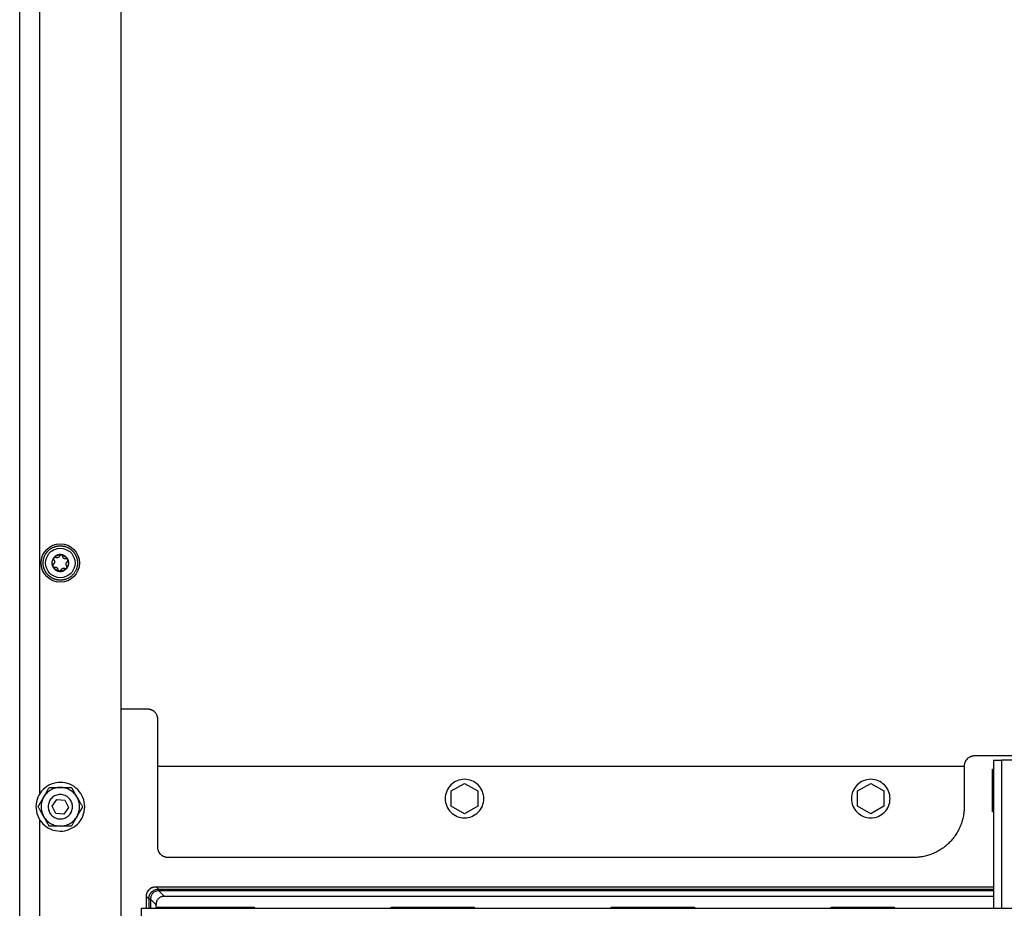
# Model space of a CAD drawing. Header units: millimetres. Extents: x -3787 to 418, y -511 to 3927.
# Tile 30 of 87: x -1940 to -1455, y 858 to 1295. Entities that reach past the tile are written whole.
import ezdxf

# ---------------------------------------------------------------- set-up
doc = ezdxf.new("R2010")
doc.units = ezdxf.units.MM

msp = doc.modelspace()

# ---------------------------------------------------------------- linework, layer by layer
at = {"color": 7, "linetype": 'Continuous', "lineweight": 25}
for p, q in [((-1940.01, 7.81), (-1940.01, 1745.81)), ((-1930.01, 914.44), (-1930.01, 1745.81)), ((-1890.01, 14.81), (-1890.01, 1721.55)), ((-1877.01, 955.81), (-1890.01, 955.81)), ((-1872.01, 887.81), (-1872.01, 950.81)), ((-1435.01, 932.81), (-1470.01, 932.81)), ((-1460.51, 930.81), (-1460.51, 857.81)), ((-1385.51, 930.81), (-1456.51, 930.81)), ((-1872.01, 927.81), (-1475.01, 927.81)), ((-1475.01, 927.81), (-1475.01, 907.81)), ((-1461.01, 926.31), (-1460.51, 926.31)), ((-1461.01, 905.31), (-1461.01, 926.31)), ((-1727.51, 915.56), (-1721.01, 919.31)), ((-1721.01, 919.31), (-1714.51, 915.56)), ((-1527.51, 915.56), (-1521.01, 919.31)), ((-1521.01, 919.31), (-1514.51, 915.56)), ((-1924, 908.11), (-1921.74, 911.42)), ((-1921.74, 911.42), (-1917.75, 911.11)), ((-1727.51, 908.06), (-1727.51, 915.56)), ((-1714.51, 915.56), (-1714.51, 908.06)), ((-1527.51, 908.06), (-1527.51, 915.56)), ((-1514.51, 915.56), (-1514.51, 908.06)), ((-1922.27, 904.51), (-1924, 908.11)), ((-1916.02, 907.5), (-1918.28, 904.2)), ((-1917.75, 911.11), (-1916.02, 907.5)), ((-1721.01, 904.3), (-1727.51, 908.06)), ((-1714.51, 908.06), (-1721.01, 904.3)), ((-1521.01, 904.3), (-1527.51, 908.06)), ((-1514.51, 908.06), (-1521.01, 904.3)), ((-1918.28, 904.2), (-1922.27, 904.51)), ((-1460.51, 905.31), (-1461.01, 905.31)), ((-1930.01, 739.24), (-1930.01, 901.18)), ((-1500.01, 882.81), (-1867.01, 882.81)), ((-1872.9, 868.44), (-1871.68, 867.23)), ((-1872.9, 868.44), (-1460.51, 868.44)), ((-1877.64, 863.7), (-1876.43, 862.49)), ((-1877.64, 857.81), (-1877.64, 863.7)), ((-1871.47, 866.35), (-1871.47, 867.23)), ((-1871.47, 866.35), (-1868.79, 863.67)), ((-1460.51, 863.67), (-1868.79, 863.67)), ((-1875.55, 862.27), (-1876.43, 862.27)), ((-1876.43, 862.27), (-1876.43, 857.81)), ((-1872.87, 859.59), (-1875.55, 862.27)), ((-1875.55, 862.27), (-1875.55, 857.81)), ((-1872.87, 858.31), (-1872.87, 859.59)), ((-1872.87, 858.31), (-1824.51, 858.31)), ((-1824.51, 858.31), (-1824.51, 857.81)), ((-1757.18, 858.31), (-1716.18, 858.31)), ((-1757.18, 857.81), (-1757.18, 858.31)), ((-1716.18, 858.31), (-1716.18, 857.81)), ((-1648.85, 858.31), (-1607.85, 858.31)), ((-1648.85, 857.81), (-1648.85, 858.31)), ((-1607.85, 858.31), (-1607.85, 857.81)), ((-1540.52, 858.31), (-1509.52, 858.31)), ((-1540.52, 857.81), (-1540.52, 858.31)), ((-1509.52, 858.31), (-1509.52, 857.81)), ((-1880.01, 857.81), (-962.01, 857.81))]:
    msp.add_line(p, q, dxfattribs=at)
at = {"color": 8, "linetype": 'Continuous', "lineweight": 25}
for p, q in [((-1456.51, 857.81), (-1456.51, 930.81)), ((-1871.47, 867.23), (-1460.51, 867.23)), ((-1460.51, 866.35), (-1871.47, 866.35)), ((-1871.09, 857.81), (-1871.59, 858.31)), ((-1863.43, 858.31), (-1862.93, 857.81))]:
    msp.add_line(p, q, dxfattribs=at)
at = {"color": 7, "linetype": 'Continuous', "lineweight": 25}
msp.add_circle((-1920.01, 1027.81), 9.45, dxfattribs=at)
for centre, start, end in [((-1881.25, 866.63), 358.3263, 3.5782), ((-1875.83, 872.05), 266.4218, 271.6737)]:
    msp.add_arc(centre, 9.58, start, end, dxfattribs=at)
for points, knots in [([(-1916.78, 1020), (-1916.87, 1019.96), (-1917.05, 1019.89), (-1917.32, 1019.8), (-1917.6, 1019.71), (-1917.87, 1019.63), (-1918.15, 1019.56), (-1918.44, 1019.5), (-1918.72, 1019.46), (-1919.01, 1019.42), (-1919.29, 1019.39), (-1919.58, 1019.37), (-1919.87, 1019.36), (-1920.16, 1019.36), (-1920.45, 1019.37), (-1920.74, 1019.39), (-1921.02, 1019.42), (-1921.31, 1019.46), (-1921.59, 1019.51), (-1921.88, 1019.57), (-1922.16, 1019.64), (-1922.43, 1019.71), (-1922.71, 1019.8), (-1922.98, 1019.9), (-1923.25, 1020), (-1923.51, 1020.12), (-1923.77, 1020.24), (-1924.03, 1020.38), (-1924.28, 1020.52), (-1924.53, 1020.67), (-1924.77, 1020.83), (-1925.01, 1020.99), (-1925.23, 1021.17), (-1925.46, 1021.35), (-1925.68, 1021.54), (-1925.89, 1021.74), (-1926.09, 1021.94), (-1926.29, 1022.15), (-1926.48, 1022.37), (-1926.66, 1022.59), (-1926.83, 1022.82), (-1927, 1023.06), (-1927.16, 1023.3), (-1927.31, 1023.55), (-1927.45, 1023.8), (-1927.58, 1024.06), (-1927.7, 1024.32), (-1927.85, 1024.65), (-1928.01, 1025.07), (-1928.16, 1025.57), (-1928.29, 1026.09), (-1928.38, 1026.6), (-1928.43, 1027.11), (-1928.46, 1027.51), (-1928.46, 1028.02), (-1928.43, 1028.73), (-1928.29, 1029.54), (-1928.1, 1030.25), (-1927.83, 1031.07), (-1927.37, 1032.02), (-1926.51, 1033.27), (-1925.51, 1034.29), (-1924.59, 1034.92), (-1924.08, 1035.22), (-1923.79, 1035.37), (-1923.49, 1035.51), (-1923.3, 1035.59), (-1923.23, 1035.62)], [0, 0, 0, 0, 0.0108733, 0.0217466, 0.0326199, 0.0434932, 0.0543665, 0.0652398, 0.0761131, 0.0869864, 0.0978597, 0.108733, 0.1196063, 0.1304796, 0.1413529, 0.1522262, 0.1630995, 0.1739728, 0.1848462, 0.1957195, 0.2065928, 0.2174661, 0.2283394, 0.2392127, 0.250086, 0.2609593, 0.2718326, 0.2827059, 0.2935792, 0.3044525, 0.3153258, 0.3261991, 0.3370724, 0.3479457, 0.358819, 0.3696923, 0.3805656, 0.3914389, 0.4023122, 0.4131855, 0.4240588, 0.4349321, 0.4458054, 0.4566787, 0.467552, 0.4784253, 0.4892986, 0.5001719, 0.5199633, 0.5397549, 0.559557, 0.5793586, 0.5985892, 0.6177544, 0.6249171, 0.6561628, 0.6975253, 0.7182161, 0.7381568, 0.7953142, 0.8369998, 0.9096684, 0.9548102, 0.9624755, 0.9773461, 0.9913994, 1, 1, 1, 1]), ([(-1917.24, 1021.11), (-1919.02, 1020.37), (-1921.01, 1020.38), (-1924.56, 1021.85), (-1925.97, 1023.26), (-1927.44, 1026.82), (-1927.44, 1028.81), (-1925.97, 1032.37), (-1924.55, 1033.78), (-1922.78, 1034.51)], [0, 0, 0, 0, 0.25, 0.25, 0.5, 0.5, 0.75, 0.75, 1, 1, 1, 1]), ([(-1923.23, 1035.62), (-1923.15, 1035.65), (-1922.97, 1035.73), (-1922.69, 1035.82), (-1922.42, 1035.91), (-1922.14, 1035.99), (-1921.86, 1036.06), (-1921.58, 1036.11), (-1921.29, 1036.16), (-1921.01, 1036.2), (-1920.72, 1036.23), (-1920.43, 1036.25), (-1920.14, 1036.26), (-1919.86, 1036.26), (-1919.57, 1036.25), (-1919.28, 1036.23), (-1918.99, 1036.2), (-1918.71, 1036.16), (-1918.42, 1036.11), (-1918.14, 1036.05), (-1917.86, 1035.98), (-1917.58, 1035.91), (-1917.31, 1035.82), (-1917.03, 1035.72), (-1916.77, 1035.61), (-1916.5, 1035.5), (-1916.24, 1035.38), (-1915.99, 1035.24), (-1915.73, 1035.1), (-1915.49, 1034.95), (-1915.25, 1034.79), (-1915.01, 1034.63), (-1914.78, 1034.45), (-1914.56, 1034.27), (-1914.34, 1034.08), (-1914.13, 1033.88), (-1913.93, 1033.68), (-1913.73, 1033.47), (-1913.54, 1033.25), (-1913.36, 1033.02), (-1913.18, 1032.79), (-1913.02, 1032.56), (-1912.86, 1032.32), (-1912.71, 1032.07), (-1912.57, 1031.82), (-1912.44, 1031.56), (-1912.31, 1031.3), (-1912.16, 1030.95), (-1911.99, 1030.5), (-1911.83, 1029.94), (-1911.7, 1029.38), (-1911.61, 1028.81), (-1911.56, 1028.23), (-1911.55, 1027.66), (-1911.58, 1027.08), (-1911.65, 1026.51), (-1911.76, 1025.94), (-1911.91, 1025.38), (-1912.09, 1024.83), (-1912.31, 1024.3), (-1912.57, 1023.78), (-1912.86, 1023.29), (-1913.19, 1022.81), (-1913.54, 1022.36), (-1913.93, 1021.93), (-1914.35, 1021.53), (-1914.79, 1021.15), (-1915.26, 1020.81), (-1915.74, 1020.51), (-1916.25, 1020.23), (-1916.6, 1020.08), (-1916.78, 1020)], [0, 0, 0, 0, 0.01087, 0.021741, 0.032611, 0.043481, 0.054352, 0.065222, 0.076093, 0.086963, 0.097833, 0.108704, 0.119574, 0.130444, 0.141315, 0.152185, 0.163055, 0.173926, 0.184796, 0.195666, 0.206537, 0.217407, 0.228278, 0.239148, 0.250018, 0.260889, 0.271759, 0.282629, 0.2935, 0.30437, 0.31524, 0.326111, 0.336981, 0.347851, 0.358722, 0.369592, 0.380463, 0.391333, 0.402203, 0.413074, 0.423944, 0.434814, 0.445685, 0.456555, 0.467425, 0.478296, 0.489166, 0.500036, 0.521774, 0.543512, 0.565249, 0.586987, 0.608724, 0.630462, 0.652199, 0.673937, 0.695674, 0.717412, 0.739149, 0.760887, 0.782625, 0.804362, 0.8261, 0.847837, 0.869575, 0.891312, 0.91305, 0.934787, 0.956525, 0.978262, 1, 1, 1, 1]), ([(-1922.78, 1034.51), (-1921, 1035.24), (-1919, 1035.24), (-1915.45, 1033.77), (-1914.04, 1032.35), (-1912.57, 1028.8), (-1912.57, 1026.8), (-1914.05, 1023.25), (-1915.46, 1021.84), (-1917.24, 1021.11)], [0, 0, 0, 0, 0.25, 0.25, 0.5, 0.5, 0.75, 0.75, 1, 1, 1, 1]), ([(-1921.59, 1031.63), (-1922.09, 1031.42), (-1922.55, 1031.12), (-1923.31, 1030.35), (-1923.62, 1029.89), (-1924.03, 1028.89), (-1924.14, 1028.35), (-1924.14, 1027.27), (-1924.04, 1026.73), (-1923.62, 1025.73), (-1923.32, 1025.27), (-1922.55, 1024.51), (-1922.09, 1024.2), (-1921.09, 1023.78), (-1920.55, 1023.68), (-1919.47, 1023.67), (-1918.93, 1023.78), (-1918.43, 1023.99)], [0, 0, 0, 0, 0.125, 0.125, 0.25, 0.25, 0.375, 0.375, 0.5, 0.5, 0.625, 0.625, 0.75, 0.75, 0.875, 0.875, 1, 1, 1, 1]), ([(-1923.68, 1026.29), (-1923.95, 1026.93), (-1924.04, 1027.64), (-1923.86, 1029.02), (-1923.58, 1029.68), (-1923.16, 1030.23)], [0, 0, 0, 0, 0.5, 0.5, 1, 1, 1, 1]), ([(-1923.15, 1029.25), (-1923.12, 1029.22), (-1923.08, 1029.17), (-1923.03, 1029.08), (-1922.98, 1029), (-1922.95, 1028.92), (-1922.9, 1028.79), (-1922.85, 1028.61), (-1922.82, 1028.34), (-1922.86, 1028.04), (-1922.96, 1027.77), (-1923.09, 1027.55), (-1923.23, 1027.38), (-1923.35, 1027.29), (-1923.41, 1027.24)], [0, 0, 0, 0, 0.046074, 0.09015, 0.132234, 0.172336, 0.210462, 0.318499, 0.420284, 0.562638, 0.709748, 0.796787, 0.893499, 1, 1, 1, 1]), ([(-1923.16, 1030.23), (-1923.18, 1030.21), (-1923.21, 1030.16), (-1923.25, 1030.08), (-1923.29, 1030), (-1923.31, 1029.91), (-1923.32, 1029.82), (-1923.33, 1029.72), (-1923.31, 1029.61), (-1923.28, 1029.48), (-1923.23, 1029.36), (-1923.17, 1029.28), (-1923.15, 1029.25)], [0, 0, 0, 0, 0.084084, 0.167114, 0.249666, 0.332343, 0.415764, 0.500551, 0.619332, 0.738029, 0.870001, 1, 1, 1, 1]), ([(-1923.16, 1030.23), (-1922.74, 1030.78), (-1922.17, 1031.22), (-1920.88, 1031.75), (-1920.17, 1031.84), (-1919.49, 1031.75)], [0, 0, 0, 0, 0.5, 0.5, 1, 1, 1, 1]), ([(-1922.2, 1030.47), (-1922.23, 1030.48), (-1922.29, 1030.51), (-1922.38, 1030.53), (-1922.48, 1030.54), (-1922.59, 1030.54), (-1922.74, 1030.52), (-1922.89, 1030.46), (-1923.04, 1030.37), (-1923.12, 1030.28), (-1923.16, 1030.23)], [0, 0, 0, 0, 0.086738, 0.173874, 0.262412, 0.381161, 0.500077, 0.668064, 0.833077, 1, 1, 1, 1]), ([(-1921.1, 1030.46), (-1921.14, 1030.44), (-1921.2, 1030.42), (-1921.31, 1030.39), (-1921.43, 1030.36), (-1921.54, 1030.35), (-1921.68, 1030.35), (-1921.84, 1030.36), (-1922.02, 1030.4), (-1922.14, 1030.45), (-1922.2, 1030.47)], [0, 0, 0, 0, 0.0961362, 0.1940836, 0.2939364, 0.3957835, 0.4997088, 0.6515673, 0.8182871, 1, 1, 1, 1]), ([(-1918.43, 1023.99), (-1917.93, 1024.2), (-1917.47, 1024.5), (-1916.7, 1025.27), (-1916.4, 1025.72), (-1915.98, 1026.72), (-1915.87, 1027.26), (-1915.87, 1028.35), (-1915.98, 1028.89), (-1916.39, 1029.89), (-1916.7, 1030.35), (-1917.46, 1031.11), (-1917.92, 1031.42), (-1918.92, 1031.83), (-1919.46, 1031.94), (-1920.55, 1031.94), (-1921.09, 1031.84), (-1921.59, 1031.63)], [0, 0, 0, 0, 0.125, 0.125, 0.25, 0.25, 0.375, 0.375, 0.5, 0.5, 0.625, 0.625, 0.75, 0.75, 0.875, 0.875, 1, 1, 1, 1]), ([(-1920.33, 1031.25), (-1920.35, 1031.21), (-1920.38, 1031.13), (-1920.44, 1031.03), (-1920.5, 1030.93), (-1920.56, 1030.85), (-1920.65, 1030.75), (-1920.77, 1030.64), (-1920.93, 1030.53), (-1921.05, 1030.48), (-1921.1, 1030.46)], [0, 0, 0, 0, 0.110891, 0.216369, 0.316458, 0.411187, 0.50059, 0.672516, 0.838849, 1, 1, 1, 1]), ([(-1919.49, 1031.75), (-1919.52, 1031.75), (-1919.58, 1031.76), (-1919.66, 1031.76), (-1919.75, 1031.74), (-1919.84, 1031.72), (-1919.92, 1031.69), (-1920.01, 1031.64), (-1920.11, 1031.57), (-1920.2, 1031.48), (-1920.28, 1031.37), (-1920.31, 1031.29), (-1920.33, 1031.25)], [0, 0, 0, 0, 0.084084, 0.167114, 0.249666, 0.332343, 0.415764, 0.500551, 0.619332, 0.738029, 0.870001, 1, 1, 1, 1]), ([(-1919.49, 1031.75), (-1918.8, 1031.66), (-1918.14, 1031.38), (-1917.04, 1030.54), (-1916.6, 1029.97), (-1916.33, 1029.33)], [0, 0, 0, 0, 0.5, 0.5, 1, 1, 1, 1]), ([(-1918.8, 1031.04), (-1918.8, 1031.07), (-1918.81, 1031.13), (-1918.84, 1031.22), (-1918.88, 1031.32), (-1918.93, 1031.42), (-1919.02, 1031.53), (-1919.15, 1031.63), (-1919.31, 1031.72), (-1919.43, 1031.74), (-1919.49, 1031.75)], [0, 0, 0, 0, 0.086738, 0.173874, 0.262412, 0.381161, 0.500077, 0.668064, 0.833077, 1, 1, 1, 1]), ([(-1917.19, 1029.81), (-1917.24, 1029.8), (-1917.32, 1029.79), (-1917.43, 1029.79), (-1917.55, 1029.8), (-1917.65, 1029.81), (-1917.81, 1029.84), (-1918.03, 1029.92), (-1918.27, 1030.07), (-1918.48, 1030.27), (-1918.62, 1030.47), (-1918.71, 1030.67), (-1918.77, 1030.85), (-1918.79, 1030.97), (-1918.8, 1031.04)], [0, 0, 0, 0, 0.055463, 0.108219, 0.15828, 0.205661, 0.250379, 0.378158, 0.499894, 0.621702, 0.749594, 0.8256, 0.909047, 1, 1, 1, 1]), ([(-1916.33, 1029.33), (-1916.35, 1029.35), (-1916.37, 1029.41), (-1916.42, 1029.48), (-1916.47, 1029.55), (-1916.54, 1029.62), (-1916.61, 1029.67), (-1916.69, 1029.73), (-1916.8, 1029.77), (-1916.92, 1029.81), (-1917.06, 1029.82), (-1917.15, 1029.81), (-1917.19, 1029.81)], [0, 0, 0, 0, 0.084084, 0.167114, 0.249666, 0.332343, 0.415764, 0.500551, 0.619332, 0.738029, 0.870001, 1, 1, 1, 1]), ([(-1916.87, 1026.37), (-1916.89, 1026.41), (-1916.94, 1026.47), (-1917.01, 1026.57), (-1917.06, 1026.67), (-1917.1, 1026.77), (-1917.15, 1026.93), (-1917.19, 1027.15), (-1917.18, 1027.43), (-1917.11, 1027.71), (-1917.01, 1027.94), (-1916.88, 1028.12), (-1916.76, 1028.26), (-1916.66, 1028.34), (-1916.6, 1028.38)], [0, 0, 0, 0, 0.055463, 0.108219, 0.15828, 0.205661, 0.250379, 0.378158, 0.499894, 0.621702, 0.749594, 0.8256, 0.909047, 1, 1, 1, 1]), ([(-1916.33, 1029.33), (-1916.07, 1028.69), (-1915.98, 1027.97), (-1916.16, 1026.6), (-1916.43, 1025.94), (-1916.86, 1025.39)], [0, 0, 0, 0, 0.5, 0.5, 1, 1, 1, 1]), ([(-1916.6, 1028.38), (-1916.58, 1028.4), (-1916.53, 1028.44), (-1916.47, 1028.5), (-1916.4, 1028.59), (-1916.34, 1028.69), (-1916.29, 1028.83), (-1916.27, 1028.99), (-1916.28, 1029.16), (-1916.32, 1029.27), (-1916.33, 1029.33)], [0, 0, 0, 0, 0.0886733, 0.1777467, 0.2682932, 0.3922954, 0.5165397, 0.6788973, 0.8385851, 1, 1, 1, 1]), ([(-1923.41, 1027.24), (-1923.44, 1027.22), (-1923.48, 1027.18), (-1923.55, 1027.12), (-1923.61, 1027.04), (-1923.67, 1026.94), (-1923.72, 1026.8), (-1923.75, 1026.64), (-1923.74, 1026.46), (-1923.7, 1026.35), (-1923.68, 1026.29)], [0, 0, 0, 0, 0.086738, 0.173874, 0.262412, 0.381161, 0.500077, 0.668064, 0.833077, 1, 1, 1, 1]), ([(-1920.53, 1023.87), (-1921.22, 1023.96), (-1921.88, 1024.23), (-1922.98, 1025.08), (-1923.42, 1025.65), (-1923.68, 1026.29)], [0, 0, 0, 0, 0.5, 0.5, 1, 1, 1, 1]), ([(-1923.68, 1026.29), (-1923.67, 1026.26), (-1923.64, 1026.21), (-1923.6, 1026.13), (-1923.54, 1026.06), (-1923.48, 1026), (-1923.41, 1025.95), (-1923.32, 1025.89), (-1923.22, 1025.84), (-1923.09, 1025.81), (-1922.96, 1025.79), (-1922.87, 1025.8), (-1922.82, 1025.81)], [0, 0, 0, 0, 0.084084, 0.167114, 0.249666, 0.332343, 0.415763, 0.500551, 0.619331, 0.738029, 0.870001, 1, 1, 1, 1]), ([(-1922.82, 1025.81), (-1922.78, 1025.82), (-1922.7, 1025.83), (-1922.58, 1025.83), (-1922.47, 1025.82), (-1922.36, 1025.81), (-1922.2, 1025.77), (-1921.99, 1025.7), (-1921.75, 1025.55), (-1921.54, 1025.35), (-1921.4, 1025.15), (-1921.3, 1024.95), (-1921.24, 1024.77), (-1921.23, 1024.64), (-1921.22, 1024.58)], [0, 0, 0, 0, 0.055463, 0.108219, 0.15828, 0.205661, 0.250379, 0.378158, 0.499894, 0.621702, 0.749594, 0.8256, 0.909047, 1, 1, 1, 1]), ([(-1921.22, 1024.58), (-1921.21, 1024.55), (-1921.2, 1024.49), (-1921.18, 1024.4), (-1921.14, 1024.3), (-1921.08, 1024.2), (-1920.99, 1024.09), (-1920.87, 1023.99), (-1920.71, 1023.9), (-1920.59, 1023.88), (-1920.53, 1023.87)], [0, 0, 0, 0, 0.086738, 0.173874, 0.262412, 0.381161, 0.500077, 0.668064, 0.833077, 1, 1, 1, 1]), ([(-1920.53, 1023.87), (-1920.5, 1023.87), (-1920.45, 1023.86), (-1920.36, 1023.86), (-1920.28, 1023.87), (-1920.2, 1023.89), (-1920.15, 1023.91), (-1920.12, 1023.92)], [0, 0, 0, 0, 0.2006711, 0.3998019, 0.5985813, 0.7982342, 1, 1, 1, 1]), ([(-1920.12, 1023.92), (-1920.1, 1023.93), (-1920.05, 1023.95), (-1919.99, 1023.99), (-1919.92, 1024.04), (-1919.84, 1024.11), (-1919.75, 1024.22), (-1919.71, 1024.32), (-1919.68, 1024.37)], [0, 0, 0, 0, 0.118657, 0.236659, 0.354757, 0.473716, 0.739027, 1, 1, 1, 1]), ([(-1919.68, 1024.37), (-1919.67, 1024.41), (-1919.64, 1024.49), (-1919.58, 1024.59), (-1919.52, 1024.68), (-1919.45, 1024.77), (-1919.36, 1024.87), (-1919.24, 1024.98), (-1919.08, 1025.08), (-1918.97, 1025.14), (-1918.91, 1025.16)], [0, 0, 0, 0, 0.1108911, 0.2163688, 0.3164576, 0.4111867, 0.5005903, 0.6725163, 0.8388489, 1, 1, 1, 1]), ([(-1918.91, 1025.16), (-1918.88, 1025.18), (-1918.81, 1025.2), (-1918.7, 1025.23), (-1918.59, 1025.25), (-1918.47, 1025.27), (-1918.34, 1025.27), (-1918.18, 1025.26), (-1918, 1025.22), (-1917.88, 1025.17), (-1917.81, 1025.15)], [0, 0, 0, 0, 0.096136, 0.194084, 0.293936, 0.395784, 0.499709, 0.651567, 0.818287, 1, 1, 1, 1]), ([(-1917.81, 1025.15), (-1917.79, 1025.14), (-1917.74, 1025.11), (-1917.65, 1025.09), (-1917.57, 1025.08), (-1917.46, 1025.07), (-1917.33, 1025.09), (-1917.23, 1025.12), (-1917.18, 1025.14)], [0, 0, 0, 0, 0.13071, 0.261256, 0.392902, 0.526927, 0.763641, 1, 1, 1, 1]), ([(-1917.18, 1025.14), (-1917.16, 1025.15), (-1917.11, 1025.17), (-1917.04, 1025.21), (-1916.97, 1025.26), (-1916.91, 1025.32), (-1916.87, 1025.36), (-1916.86, 1025.39)], [0, 0, 0, 0, 0.201766, 0.401419, 0.600198, 0.799329, 1, 1, 1, 1]), ([(-1916.86, 1025.39), (-1916.84, 1025.41), (-1916.8, 1025.46), (-1916.76, 1025.54), (-1916.73, 1025.62), (-1916.71, 1025.71), (-1916.69, 1025.8), (-1916.69, 1025.9), (-1916.7, 1026.01), (-1916.73, 1026.14), (-1916.79, 1026.26), (-1916.84, 1026.34), (-1916.87, 1026.37)], [0, 0, 0, 0, 0.0840838, 0.1671147, 0.2496667, 0.332343, 0.4157637, 0.5005509, 0.6193318, 0.7380287, 0.8700008, 1, 1, 1, 1]), ([(-1872.01, 950.81), (-1872.01, 950.89), (-1872.01, 951.05), (-1872.03, 951.28), (-1872.06, 951.52), (-1872.09, 951.75), (-1872.14, 951.98), (-1872.2, 952.2), (-1872.28, 952.43), (-1872.39, 952.73), (-1872.56, 953.11), (-1872.82, 953.55), (-1873.12, 953.97), (-1873.58, 954.48), (-1874.12, 954.91), (-1874.7, 955.26), (-1875.16, 955.46), (-1875.62, 955.62), (-1876.09, 955.73), (-1876.55, 955.8), (-1876.86, 955.81), (-1877.01, 955.81)], [0, 0, 0, 0, 0.03024, 0.060281, 0.090188, 0.120031, 0.149875, 0.179789, 0.20984, 0.240094, 0.304385, 0.368744, 0.434403, 0.50013, 0.631342, 0.695633, 0.759991, 0.821708, 0.883493, 0.94173, 1, 1, 1, 1]), ([(-1470.01, 932.81), (-1470.09, 932.81), (-1470.24, 932.81), (-1470.48, 932.79), (-1470.71, 932.76), (-1470.94, 932.72), (-1471.17, 932.67), (-1471.4, 932.61), (-1471.63, 932.54), (-1471.93, 932.43), (-1472.31, 932.26), (-1472.75, 932), (-1473.17, 931.7), (-1473.68, 931.24), (-1474.11, 930.7), (-1474.45, 930.11), (-1474.66, 929.66), (-1474.82, 929.19), (-1474.93, 928.73), (-1475, 928.27), (-1475, 927.96), (-1475.01, 927.81)], [0, 0, 0, 0, 0.03024, 0.060281, 0.090188, 0.120031, 0.149875, 0.179789, 0.20984, 0.240094, 0.304385, 0.368744, 0.434403, 0.50013, 0.631342, 0.695633, 0.759991, 0.821708, 0.883493, 0.94173, 1, 1, 1, 1]), ([(-1460.51, 930.81), (-1460.51, 930.81), (-1460.4, 930.81), (-1460, 930.81), (-1459.71, 930.81), (-1458.97, 930.81), (-1458.52, 930.81), (-1457.55, 930.81), (-1457.03, 930.81), (-1456.51, 930.81)], [0, 0, 0, 0, 0.25, 0.25, 0.5, 0.5, 0.75, 0.75, 1, 1, 1, 1]), ([(-1711.51, 911.81), (-1711.51, 913.05), (-1711.76, 914.3), (-1712.71, 916.59), (-1713.41, 917.65), (-1715.17, 919.41), (-1716.22, 920.11), (-1718.52, 921.06), (-1719.76, 921.31), (-1722.25, 921.31), (-1723.49, 921.06), (-1725.79, 920.11), (-1726.85, 919.41), (-1728.6, 917.65), (-1729.31, 916.59), (-1730.26, 914.3), (-1730.51, 913.05), (-1730.51, 911.81)], [0, 0, 0, 0, 0.125, 0.125, 0.25, 0.25, 0.375, 0.375, 0.5, 0.5, 0.625, 0.625, 0.75, 0.75, 0.875, 0.875, 1, 1, 1, 1]), ([(-1511.51, 911.81), (-1511.51, 913.05), (-1511.76, 914.3), (-1512.71, 916.59), (-1513.41, 917.65), (-1515.17, 919.41), (-1516.22, 920.11), (-1518.52, 921.06), (-1519.76, 921.31), (-1522.25, 921.31), (-1523.49, 921.06), (-1525.79, 920.11), (-1526.85, 919.41), (-1528.6, 917.65), (-1529.31, 916.59), (-1530.26, 914.3), (-1530.51, 913.05), (-1530.51, 911.81)], [0, 0, 0, 0, 0.125, 0.125, 0.25, 0.25, 0.375, 0.375, 0.5, 0.5, 0.625, 0.625, 0.75, 0.75, 0.875, 0.875, 1, 1, 1, 1]), ([(-1908.26, 905.38), (-1907.94, 906.91), (-1907.93, 908.52), (-1908.51, 911.6), (-1909.12, 913.09), (-1910.84, 915.71), (-1911.96, 916.85), (-1914.56, 918.62), (-1916.04, 919.24), (-1919.11, 919.88), (-1920.71, 919.89), (-1923.8, 919.3), (-1925.28, 918.7), (-1927.91, 916.98), (-1929.05, 915.85), (-1930.82, 913.25), (-1931.44, 911.78), (-1931.76, 910.24)], [0, 0, 0, 0, 0.125, 0.125, 0.25, 0.25, 0.375, 0.375, 0.5, 0.5, 0.625, 0.625, 0.75, 0.75, 0.875, 0.875, 1, 1, 1, 1]), ([(-1928.24, 912.56), (-1928.19, 912.64), (-1928.1, 912.8), (-1927.96, 913.04), (-1927.82, 913.29), (-1927.67, 913.53), (-1927.46, 913.9), (-1927.17, 914.4), (-1926.83, 915), (-1926.49, 915.58), (-1926.16, 916.15), (-1925.83, 916.73), (-1925.61, 917.11), (-1925.49, 917.31)], [0, 0, 0, 0, 0.048847, 0.097698, 0.146681, 0.195921, 0.245541, 0.372283, 0.501379, 0.620543, 0.742811, 0.869049, 1, 1, 1, 1]), ([(-1925.49, 917.31), (-1925.36, 917.31), (-1925.1, 917.31), (-1924.72, 917.31), (-1924.33, 917.31), (-1923.95, 917.31), (-1923.58, 917.31), (-1923.2, 917.31), (-1922.72, 917.31), (-1922.12, 917.31), (-1921.49, 917.31), (-1920.94, 917.31), (-1920.47, 917.31), (-1920.16, 917.31), (-1920.01, 917.31)], [0, 0, 0, 0, 0.0759584, 0.1502581, 0.2230264, 0.2944037, 0.3645433, 0.433612, 0.50179, 0.6300486, 0.7560024, 0.8379594, 0.9191022, 1, 1, 1, 1]), ([(-1920.01, 917.31), (-1920.84, 917.31), (-1921.67, 917.2), (-1923.27, 916.77), (-1924.04, 916.45), (-1924.76, 916.04)], [0, 0, 0, 0, 0.5, 0.5, 1, 1, 1, 1]), ([(-1911.78, 912.56), (-1912.2, 913.28), (-1912.7, 913.94), (-1913.88, 915.11), (-1914.54, 915.62), (-1915.98, 916.45), (-1916.75, 916.77), (-1918.35, 917.2), (-1919.18, 917.31), (-1920.01, 917.31)], [0, 0, 0, 0, 0.25, 0.25, 0.5, 0.5, 0.75, 0.75, 1, 1, 1, 1]), ([(-1920.01, 917.31), (-1919.91, 917.31), (-1919.73, 917.31), (-1919.45, 917.31), (-1919.17, 917.31), (-1918.89, 917.31), (-1918.46, 917.31), (-1917.89, 917.31), (-1917.19, 917.31), (-1916.52, 917.31), (-1915.86, 917.31), (-1915.19, 917.31), (-1914.75, 917.31), (-1914.52, 917.31)], [0, 0, 0, 0, 0.0488465, 0.0976979, 0.146681, 0.1959209, 0.2455409, 0.3722826, 0.5013791, 0.6205427, 0.7428114, 0.8690492, 1, 1, 1, 1]), ([(-1914.52, 917.31), (-1914.46, 917.2), (-1914.33, 916.97), (-1914.14, 916.64), (-1913.95, 916.31), (-1913.76, 915.98), (-1913.57, 915.65), (-1913.38, 915.33), (-1913.14, 914.91), (-1912.84, 914.39), (-1912.52, 913.84), (-1912.25, 913.37), (-1912.01, 912.96), (-1911.86, 912.69), (-1911.78, 912.56)], [0, 0, 0, 0, 0.075767, 0.149883, 0.222476, 0.293685, 0.363661, 0.432569, 0.50059, 0.629173, 0.755436, 0.837586, 0.918917, 1, 1, 1, 1]), ([(-1930.98, 907.81), (-1930.91, 907.92), (-1930.78, 908.14), (-1930.59, 908.48), (-1930.4, 908.81), (-1930.21, 909.14), (-1930.02, 909.47), (-1929.83, 909.79), (-1929.59, 910.21), (-1929.29, 910.73), (-1928.97, 911.28), (-1928.7, 911.75), (-1928.47, 912.16), (-1928.31, 912.43), (-1928.24, 912.56)], [0, 0, 0, 0, 0.075958, 0.150258, 0.223026, 0.294404, 0.364543, 0.433612, 0.50179, 0.630049, 0.756002, 0.837959, 0.919102, 1, 1, 1, 1]), ([(-1928.24, 912.56), (-1928.65, 911.84), (-1928.97, 911.07), (-1929.4, 909.47), (-1929.51, 908.64), (-1929.51, 906.98), (-1929.4, 906.15), (-1928.97, 904.55), (-1928.65, 903.78), (-1928.24, 903.06)], [0, 0, 0, 0, 0.25, 0.25, 0.5, 0.5, 0.75, 0.75, 1, 1, 1, 1]), ([(-1924.76, 916.04), (-1925.48, 915.62), (-1926.14, 915.11), (-1927.31, 913.94), (-1927.82, 913.28), (-1928.24, 912.56)], [0, 0, 0, 0, 0.5, 0.5, 1, 1, 1, 1]), ([(-1918.79, 913.68), (-1919.56, 913.84), (-1920.36, 913.85), (-1921.9, 913.56), (-1922.65, 913.26), (-1923.96, 912.39), (-1924.53, 911.83), (-1925.41, 910.53), (-1925.72, 909.79), (-1926.04, 908.26), (-1926.05, 907.46), (-1925.75, 905.91), (-1925.45, 905.17), (-1924.59, 903.86), (-1924.03, 903.29), (-1922.73, 902.41), (-1921.99, 902.09), (-1921.22, 901.93)], [0, 0, 0, 0, 0.125, 0.125, 0.25, 0.25, 0.375, 0.375, 0.5, 0.5, 0.625, 0.625, 0.75, 0.75, 0.875, 0.875, 1, 1, 1, 1]), ([(-1921.22, 901.93), (-1920.46, 901.77), (-1919.65, 901.77), (-1918.11, 902.06), (-1917.37, 902.36), (-1916.06, 903.23), (-1915.49, 903.79), (-1914.6, 905.09), (-1914.29, 905.82), (-1913.97, 907.36), (-1913.97, 908.16), (-1914.26, 909.71), (-1914.56, 910.45), (-1915.42, 911.76), (-1915.99, 912.33), (-1917.29, 913.21), (-1918.02, 913.53), (-1918.79, 913.68)], [0, 0, 0, 0, 0.125, 0.125, 0.25, 0.25, 0.375, 0.375, 0.5, 0.5, 0.625, 0.625, 0.75, 0.75, 0.875, 0.875, 1, 1, 1, 1]), ([(-1911.78, 903.06), (-1911.37, 903.78), (-1911.05, 904.55), (-1910.62, 906.15), (-1910.51, 906.98), (-1910.51, 908.64), (-1910.62, 909.47), (-1911.05, 911.07), (-1911.37, 911.84), (-1911.78, 912.56)], [0, 0, 0, 0, 0.25, 0.25, 0.5, 0.5, 0.75, 0.75, 1, 1, 1, 1]), ([(-1911.78, 912.56), (-1911.73, 912.48), (-1911.64, 912.32), (-1911.5, 912.08), (-1911.36, 911.83), (-1911.22, 911.59), (-1911.01, 911.22), (-1910.72, 910.73), (-1910.38, 910.13), (-1910.04, 909.54), (-1909.71, 908.97), (-1909.37, 908.39), (-1909.15, 908), (-1909.04, 907.81)], [0, 0, 0, 0, 0.04868, 0.097365, 0.14618, 0.195249, 0.244695, 0.370973, 0.499581, 0.619161, 0.74186, 0.868556, 1, 1, 1, 1]), ([(-1730.51, 911.81), (-1730.51, 910.57), (-1730.26, 909.32), (-1729.31, 907.02), (-1728.6, 905.97), (-1726.85, 904.21), (-1725.79, 903.51), (-1723.49, 902.56), (-1722.25, 902.31), (-1719.76, 902.31), (-1718.52, 902.56), (-1716.22, 903.51), (-1715.17, 904.21), (-1713.41, 905.97), (-1712.71, 907.02), (-1711.76, 909.32), (-1711.51, 910.57), (-1711.51, 911.81)], [0, 0, 0, 0, 0.125, 0.125, 0.25, 0.25, 0.375, 0.375, 0.5, 0.5, 0.625, 0.625, 0.75, 0.75, 0.875, 0.875, 1, 1, 1, 1]), ([(-1530.51, 911.81), (-1530.51, 910.57), (-1530.26, 909.32), (-1529.31, 907.02), (-1528.6, 905.97), (-1526.85, 904.21), (-1525.79, 903.51), (-1523.49, 902.56), (-1522.25, 902.31), (-1519.76, 902.31), (-1518.52, 902.56), (-1516.22, 903.51), (-1515.17, 904.21), (-1513.41, 905.97), (-1512.71, 907.02), (-1511.76, 909.32), (-1511.51, 910.57), (-1511.51, 911.81)], [0, 0, 0, 0, 0.125, 0.125, 0.25, 0.25, 0.375, 0.375, 0.5, 0.5, 0.625, 0.625, 0.75, 0.75, 0.875, 0.875, 1, 1, 1, 1]), ([(-1931.76, 910.24), (-1932.08, 908.7), (-1932.09, 907.1), (-1931.5, 904.02), (-1930.9, 902.53), (-1929.17, 899.91), (-1928.05, 898.77), (-1925.45, 897), (-1923.98, 896.38), (-1920.9, 895.74), (-1919.3, 895.73), (-1916.22, 896.32), (-1914.73, 896.92), (-1912.11, 898.64), (-1910.97, 899.77), (-1909.2, 902.36), (-1908.58, 903.84), (-1908.26, 905.38)], [0, 0, 0, 0, 0.125, 0.125, 0.25, 0.25, 0.375, 0.375, 0.5, 0.5, 0.625, 0.625, 0.75, 0.75, 0.875, 0.875, 1, 1, 1, 1]), ([(-1928.24, 903.06), (-1928.28, 903.14), (-1928.37, 903.3), (-1928.51, 903.54), (-1928.65, 903.78), (-1928.79, 904.03), (-1929.01, 904.39), (-1929.29, 904.89), (-1929.64, 905.49), (-1929.98, 906.08), (-1930.31, 906.65), (-1930.64, 907.23), (-1930.86, 907.61), (-1930.98, 907.81)], [0, 0, 0, 0, 0.048666, 0.097338, 0.146139, 0.195194, 0.244625, 0.370865, 0.499433, 0.619047, 0.741782, 0.868515, 1, 1, 1, 1]), ([(-1909.04, 907.81), (-1909.1, 907.7), (-1909.23, 907.47), (-1909.43, 907.14), (-1909.62, 906.81), (-1909.81, 906.48), (-1910, 906.15), (-1910.18, 905.82), (-1910.43, 905.4), (-1910.73, 904.89), (-1911.04, 904.34), (-1911.32, 903.86), (-1911.55, 903.46), (-1911.7, 903.19), (-1911.78, 903.06)], [0, 0, 0, 0, 0.075958, 0.150258, 0.223026, 0.294404, 0.364543, 0.433612, 0.50179, 0.630049, 0.756002, 0.837959, 0.919102, 1, 1, 1, 1]), ([(-1475.01, 907.81), (-1475.01, 907.64), (-1475.01, 907.3), (-1475.03, 906.79), (-1475.05, 906.28), (-1475.09, 905.78), (-1475.13, 905.27), (-1475.19, 904.77), (-1475.26, 904.26), (-1475.34, 903.76), (-1475.53, 902.63), (-1475.94, 900.89), (-1476.74, 898.56), (-1477.77, 896.29), (-1479.06, 894.09), (-1480.57, 892.02), (-1482.3, 890.1), (-1484.22, 888.37), (-1486.29, 886.86), (-1488.49, 885.57), (-1490.76, 884.54), (-1493.09, 883.74), (-1494.96, 883.3), (-1496.36, 883.07), (-1497.27, 882.95), (-1498.18, 882.87), (-1499.09, 882.82), (-1499.7, 882.81), (-1500.01, 882.81)], [0, 0, 0, 0, 0.0129711, 0.0259238, 0.0388634, 0.0517952, 0.0647248, 0.0776573, 0.0905982, 0.1035529, 0.1165267, 0.1782609, 0.2400084, 0.3043159, 0.3686368, 0.4343127, 0.5000022, 0.5656781, 0.6313676, 0.6956751, 0.759996, 0.8217302, 0.8834778, 0.9068114, 0.9300991, 0.9533722, 0.9766621, 1, 1, 1, 1]), ([(-1928.24, 903.06), (-1927.82, 902.34), (-1927.31, 901.68), (-1926.14, 900.51), (-1925.48, 900), (-1924.04, 899.17), (-1923.27, 898.85), (-1921.67, 898.42), (-1920.84, 898.31), (-1920.01, 898.31)], [0, 0, 0, 0, 0.25, 0.25, 0.5, 0.5, 0.75, 0.75, 1, 1, 1, 1]), ([(-1925.49, 898.31), (-1925.56, 898.42), (-1925.69, 898.64), (-1925.88, 898.98), (-1926.07, 899.31), (-1926.26, 899.64), (-1926.45, 899.96), (-1926.64, 900.29), (-1926.88, 900.71), (-1927.18, 901.23), (-1927.49, 901.78), (-1927.77, 902.25), (-1928, 902.66), (-1928.16, 902.92), (-1928.24, 903.06)], [0, 0, 0, 0, 0.075743, 0.149837, 0.222408, 0.293596, 0.363552, 0.432441, 0.500442, 0.629066, 0.755367, 0.83754, 0.918894, 1, 1, 1, 1]), ([(-1920.01, 898.31), (-1919.18, 898.31), (-1918.35, 898.42), (-1916.75, 898.85), (-1915.98, 899.17), (-1914.54, 900), (-1913.88, 900.51), (-1912.7, 901.68), (-1912.2, 902.34), (-1911.78, 903.06)], [0, 0, 0, 0, 0.25, 0.25, 0.5, 0.5, 0.75, 0.75, 1, 1, 1, 1]), ([(-1911.78, 903.06), (-1911.83, 902.98), (-1911.92, 902.82), (-1912.06, 902.57), (-1912.2, 902.33), (-1912.34, 902.09), (-1912.55, 901.72), (-1912.84, 901.22), (-1913.19, 900.62), (-1913.53, 900.03), (-1913.86, 899.46), (-1914.19, 898.89), (-1914.41, 898.5), (-1914.52, 898.31)], [0, 0, 0, 0, 0.048847, 0.097698, 0.146681, 0.195921, 0.245541, 0.372283, 0.501379, 0.620543, 0.742811, 0.869049, 1, 1, 1, 1]), ([(-1920.01, 898.31), (-1920.1, 898.31), (-1920.29, 898.31), (-1920.57, 898.31), (-1920.85, 898.31), (-1921.13, 898.31), (-1921.56, 898.31), (-1922.13, 898.31), (-1922.83, 898.31), (-1923.5, 898.31), (-1924.16, 898.31), (-1924.83, 898.31), (-1925.27, 898.31), (-1925.49, 898.31)], [0, 0, 0, 0, 0.048847, 0.097698, 0.146681, 0.195921, 0.245541, 0.372283, 0.501379, 0.620543, 0.742811, 0.869049, 1, 1, 1, 1]), ([(-1914.52, 898.31), (-1914.65, 898.31), (-1914.91, 898.31), (-1915.3, 898.31), (-1915.68, 898.31), (-1916.06, 898.31), (-1916.44, 898.31), (-1916.81, 898.31), (-1917.3, 898.31), (-1917.9, 898.31), (-1918.53, 898.31), (-1919.08, 898.31), (-1919.54, 898.31), (-1919.85, 898.31), (-1920.01, 898.31)], [0, 0, 0, 0, 0.075958, 0.150258, 0.223026, 0.294404, 0.364543, 0.433612, 0.50179, 0.630049, 0.756002, 0.837959, 0.919102, 1, 1, 1, 1]), ([(-1867.01, 882.81), (-1867.09, 882.81), (-1867.24, 882.81), (-1867.48, 882.83), (-1867.71, 882.86), (-1867.94, 882.9), (-1868.17, 882.94), (-1868.4, 883), (-1868.63, 883.08), (-1868.93, 883.19), (-1869.31, 883.36), (-1869.75, 883.62), (-1870.17, 883.92), (-1870.68, 884.38), (-1871.11, 884.92), (-1871.45, 885.51), (-1871.66, 885.96), (-1871.82, 886.43), (-1871.93, 886.89), (-1872, 887.35), (-1872, 887.66), (-1872.01, 887.81)], [0, 0, 0, 0, 0.03024, 0.060281, 0.090188, 0.120031, 0.149875, 0.179789, 0.20984, 0.240094, 0.304385, 0.368744, 0.434403, 0.50013, 0.631342, 0.695633, 0.759991, 0.821708, 0.883493, 0.94173, 1, 1, 1, 1]), ([(-1874.97, 867.99), (-1875.03, 867.96), (-1875.16, 867.88), (-1875.35, 867.76), (-1875.53, 867.63), (-1875.72, 867.49), (-1875.89, 867.35), (-1876.06, 867.19), (-1876.27, 866.99), (-1876.51, 866.74), (-1876.76, 866.43), (-1876.99, 866.11), (-1877.13, 865.88), (-1877.19, 865.77)], [0, 0, 0, 0, 0.07011, 0.140655, 0.211639, 0.283066, 0.354941, 0.427269, 0.500053, 0.627092, 0.752747, 0.877042, 1, 1, 1, 1]), ([(-1877.19, 865.77), (-1877.16, 865.83), (-1877.11, 865.95), (-1877.01, 866.12), (-1876.9, 866.29), (-1876.75, 866.51), (-1876.54, 866.77), (-1876.27, 867.07), (-1875.97, 867.34), (-1875.69, 867.56), (-1875.43, 867.74), (-1875.2, 867.88), (-1875.05, 867.96), (-1874.97, 867.99)], [0, 0, 0, 0, 0.059935, 0.121674, 0.185378, 0.251195, 0.37384, 0.499362, 0.625689, 0.749442, 0.836428, 0.919827, 1, 1, 1, 1]), ([(-1874.97, 867.99), (-1874.91, 868.02), (-1874.78, 868.08), (-1874.58, 868.16), (-1874.38, 868.22), (-1874.18, 868.28), (-1873.92, 868.34), (-1873.62, 868.4), (-1873.26, 868.44), (-1873.02, 868.44), (-1872.9, 868.44)], [0, 0, 0, 0, 0.098585, 0.197223, 0.296109, 0.39544, 0.495408, 0.66256, 0.830471, 1, 1, 1, 1]), ([(-1877.64, 863.7), (-1877.64, 863.77), (-1877.64, 863.91), (-1877.63, 864.13), (-1877.6, 864.35), (-1877.57, 864.56), (-1877.52, 864.82), (-1877.45, 865.11), (-1877.33, 865.45), (-1877.24, 865.67), (-1877.19, 865.77)], [0, 0, 0, 0, 0.101889, 0.203117, 0.303864, 0.404317, 0.504661, 0.670776, 0.835587, 1, 1, 1, 1]), ([(-1876.43, 862.49), (-1876.43, 862.56), (-1876.42, 862.69), (-1876.41, 862.89), (-1876.39, 863.08), (-1876.36, 863.25), (-1876.31, 863.52), (-1876.23, 863.87), (-1876.02, 864.46), (-1875.66, 865.15), (-1875.07, 865.87), (-1874.35, 866.46), (-1873.67, 866.82), (-1873.07, 867.03), (-1872.63, 867.14), (-1872.17, 867.21), (-1871.85, 867.22), (-1871.68, 867.23)], [0, 0, 0, 0, 0.028573, 0.055353, 0.08034, 0.103536, 0.124942, 0.189623, 0.250127, 0.37734, 0.499529, 0.621835, 0.749149, 0.809659, 0.87434, 0.931525, 1, 1, 1, 1]), ([(-1871.67, 866.35), (-1872.19, 866.36), (-1872.72, 866.28), (-1873.44, 866.01), (-1873.67, 865.89), (-1874.1, 865.62), (-1874.3, 865.46), (-1874.66, 865.1), (-1874.82, 864.9), (-1875.09, 864.47), (-1875.21, 864.24), (-1875.39, 863.76), (-1875.45, 863.5), (-1875.54, 862.99), (-1875.56, 862.73), (-1875.55, 862.47)], [0, 0, 0, 0, 0.25, 0.25, 0.375, 0.375, 0.5, 0.5, 0.625, 0.625, 0.75, 0.75, 0.875, 0.875, 1, 1, 1, 1]), ([(-1868.79, 863.67), (-1868.87, 863.67), (-1869.03, 863.67), (-1869.27, 863.65), (-1869.51, 863.62), (-1869.74, 863.58), (-1869.97, 863.53), (-1870.19, 863.47), (-1870.59, 863.33), (-1871.14, 863.07), (-1871.76, 862.57), (-1872.27, 861.94), (-1872.56, 861.34), (-1872.72, 860.82), (-1872.8, 860.43), (-1872.86, 860.01), (-1872.86, 859.73), (-1872.87, 859.59)], [0, 0, 0, 0, 0.038033, 0.07533, 0.111973, 0.148053, 0.183662, 0.218898, 0.25386, 0.378369, 0.500027, 0.621607, 0.746193, 0.807505, 0.869904, 0.933909, 1, 1, 1, 1]), ([(-1871.68, 867.23), (-1871.65, 867.23), (-1871.58, 867.23), (-1871.5, 867.23), (-1871.47, 867.23)], [0, 0, 0, 0, 0.501554, 1, 1, 1, 1]), ([(-1876.43, 862.27), (-1876.43, 862.31), (-1876.43, 862.38), (-1876.43, 862.45), (-1876.43, 862.49)], [0, 0, 0, 0, 0.498446, 1, 1, 1, 1]), ([(-1880.01, 847.81), (-1880.01, 847.91), (-1880.01, 848.11), (-1880.01, 848.42), (-1880.01, 848.72), (-1880.01, 849.03), (-1880.01, 849.33), (-1880.01, 849.85), (-1880.01, 850.58), (-1880.01, 851.51), (-1880.01, 852.42), (-1880.01, 853.59), (-1880.01, 854.93), (-1880.01, 856.02), (-1880.01, 856.7), (-1880.01, 857.12), (-1880.01, 857.44), (-1880.01, 857.63), (-1880.01, 857.74), (-1880.01, 857.8), (-1880.01, 857.81), (-1880.01, 857.81)], [0, 0, 0, 0, 0.019453, 0.038872, 0.058275, 0.077679, 0.097104, 0.116567, 0.178313, 0.240094, 0.304415, 0.368769, 0.500007, 0.631244, 0.695565, 0.75992, 0.821667, 0.883447, 0.922314, 0.961117, 1, 1, 1, 1])]:
    msp.add_open_spline(points, degree=3, knots=knots, dxfattribs=at)
for points in [[(-1918.49, 1024.14), (-1919.13, 1023.87), (-1919.84, 1023.78), (-1920.53, 1023.87)], [(-1916.86, 1025.39), (-1917.28, 1024.84), (-1917.85, 1024.4), (-1918.49, 1024.14)], [(-1871.47, 866.35), (-1871.54, 866.35), (-1871.6, 866.35), (-1871.67, 866.35)], [(-1875.55, 862.47), (-1875.55, 862.4), (-1875.55, 862.34), (-1875.55, 862.27)]]:
    msp.add_open_spline(points, degree=3, dxfattribs=at)

doc.saveas('drawing.dxf')
